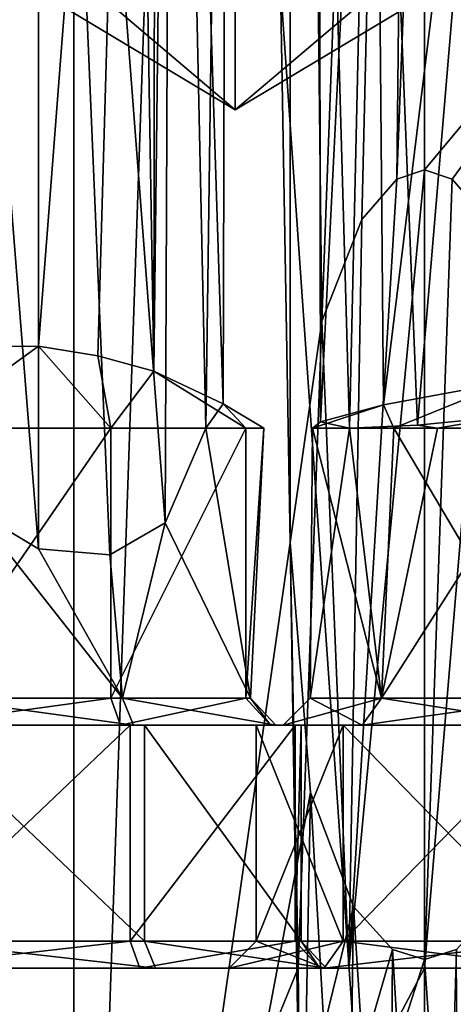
# Model space of a CAD drawing. Header units: millimetres. Extents: x -25 to 90, y -3 to 328.
# Tile 22 of 139: x -7.49 to 0.53, y 21.33 to 39.57. Entities that reach past the tile are written whole.
import ezdxf

# ---------------------------------------------------------------- set-up
doc = ezdxf.new("R2010")
doc.units = ezdxf.units.MM
doc.header["$LTSCALE"] = 65.185185
for name, color, linetype in [('104', 7, 'CONTINUOUS'), ('105', 7, 'CONTINUOUS'), ('11', 7, 'CONTINUOUS'), ('13', 7, 'CONTINUOUS'), ('20', 7, 'CONTINUOUS'), ('21', 7, 'CONTINUOUS'), ('22', 7, 'CONTINUOUS'), ('23', 7, 'CONTINUOUS'), ('24', 7, 'CONTINUOUS'), ('25', 7, 'CONTINUOUS'), ('28', 7, 'CONTINUOUS'), ('29', 7, 'CONTINUOUS'), ('30', 7, 'CONTINUOUS'), ('31', 7, 'CONTINUOUS'), ('32', 7, 'CONTINUOUS'), ('33', 7, 'CONTINUOUS'), ('34', 7, 'CONTINUOUS'), ('35', 7, 'CONTINUOUS'), ('37', 7, 'CONTINUOUS'), ('38', 7, 'CONTINUOUS'), ('40', 7, 'CONTINUOUS'), ('75', 7, 'CONTINUOUS'), ('77', 7, 'CONTINUOUS'), ('82', 7, 'CONTINUOUS'), ('84', 7, 'CONTINUOUS'), ('9', 7, 'CONTINUOUS'), ('97', 7, 'CONTINUOUS'), ('98', 7, 'CONTINUOUS'), ('99', 7, 'CONTINUOUS')]:
    doc.layers.add(name, color=color, linetype=linetype)

msp = doc.modelspace()

# ---------------------------------------------------------------- linework, layer by layer
at = {"layer": '104', "linetype": 'CONTINUOUS'}
for points in [[(0, 22, -15.619), (-1.399, 22, -16.075), (0, 36.784, -21), (0, 22, -15.619)], [(-1.399, 22, -16.075), (-0.51, 36.613, -20.994), (0, 36.784, -21), (-1.399, 22, -16.075)], [(-1.399, 22, -16.075), (-1.158, 35.865, -20.968), (-0.51, 36.613, -20.994), (-1.399, 22, -16.075)], [(-1.399, 22, -16.075), (-1.902, 33.981, -20.914), (-1.158, 35.865, -20.968), (-1.399, 22, -16.075)], [(-2.34, 22, -17.343), (-2.485, 29.882, -20.853), (-1.902, 33.981, -20.914), (-2.34, 22, -17.343)], [(-1.399, 22, -16.075), (-2.34, 22, -17.343), (-1.902, 33.981, -20.914), (-1.399, 22, -16.075)], [(-2.34, 22, -17.343), (-2.278, 16.439, -17.351), (-2.485, 29.882, -20.853), (-2.34, 22, -17.343)], [(-2.278, 16.439, -17.351), (-2.109, 25.257, -20.894), (-2.485, 29.882, -20.853), (-2.278, 16.439, -17.351)], [(-2.278, 16.439, -17.351), (-1.451, 13.741, -17.44), (-2.109, 25.257, -20.894), (-2.278, 16.439, -17.351)], [(-1.451, 13.741, -17.44), (-1.314, 23.143, -20.959), (-2.109, 25.257, -20.894), (-1.451, 13.741, -17.44)], [(-1.451, 13.741, -17.44), (-0.651, 12.768, -17.488), (-1.314, 23.143, -20.959), (-1.451, 13.741, -17.44)], [(-0.651, 12.768, -17.488), (-0.592, 22.35, -20.992), (-1.314, 23.143, -20.959), (-0.651, 12.768, -17.488)], [(-0.651, 12.768, -17.488), (0, 12.549, -17.5), (-0.592, 22.35, -20.992), (-0.651, 12.768, -17.488)], [(0, 12.549, -17.5), (0, 22.165, -21), (-0.592, 22.35, -20.992), (0, 12.549, -17.5)]]:
    msp.add_3dface(points, dxfattribs=at)
at = {"layer": '105', "linetype": 'CONTINUOUS'}
for points in [[(0, 22, -15.619), (0, 36.784, -21), (0.51, 36.614, -20.994), (0, 22, -15.619)], [(0, 22, -15.619), (0.51, 36.614, -20.994), (1.158, 35.866, -20.968), (0, 22, -15.619)], [(1.399, 22, -16.075), (0, 22, -15.619), (1.158, 35.866, -20.968), (1.399, 22, -16.075)], [(0, 22.165, -21), (0.65, 12.767, -17.488), (0.592, 22.35, -20.992), (0, 22.165, -21)], [(0, 12.549, -17.5), (0.65, 12.767, -17.488), (0, 22.165, -21), (0, 12.549, -17.5)]]:
    msp.add_3dface(points, dxfattribs=at)
at = {"layer": '11', "color": 7, "linetype": 'CONTINUOUS', "true_color": 0x0833a0}
for points in [[(-11.743, 22, -12.975), (-10.286, 2.5, -14.158), (-2.34, 22, -17.343), (-11.743, 22, -12.975)], [(0, 22, 17.5), (0, 2.5, 17.5), (-10.286, 2.5, 14.158), (0, 22, 17.5)], [(0, 22, 17.5), (-10.286, 2.5, 14.158), (-9.903, 22, 14.428), (0, 22, 17.5)], [(-2.34, 22, -17.343), (-10.286, 2.5, -14.158), (-2.278, 16.439, -17.351), (-2.34, 22, -17.343)]]:
    msp.add_3dface(points, dxfattribs=at)
at = {"layer": '13', "color": 7, "linetype": 'CONTINUOUS', "true_color": 0x0833a0}
for points in [[(-11.743, 22, -12.975), (-2.34, 22, -17.343), (-9.568, 22, -11.516), (-11.743, 22, -12.975)], [(0, 22, 17.5), (-9.903, 22, 14.428), (-1.857, 22, 13.425), (0, 22, 17.5)], [(-1.857, 22, 13.425), (-9.903, 22, 14.428), (-3.614, 22, 9.182), (-1.857, 22, 13.425)], [(-3.614, 22, 9.182), (-9.903, 22, 14.428), (-5.268, 22, -0.313), (-3.614, 22, 9.182)], [(-5.268, 22, -0.313), (-9.903, 22, 14.428), (-9.858, 22, -0.433), (-5.268, 22, -0.313)], [(-9.568, 22, -11.516), (-2.34, 22, -17.343), (-4.977, 22, -11.395), (-9.568, 22, -11.516)], [(-1.936, 22, -3.474), (-3.614, 22, 9.182), (-5.268, 22, -0.313), (-1.936, 22, -3.474)], [(-4.977, 22, -11.395), (-2.34, 22, -17.343), (-1.816, 22, -8.064), (-4.977, 22, -11.395)], [(-1.857, 22, 4.939), (-3.614, 22, 9.182), (-1.936, 22, -3.474), (-1.857, 22, 4.939)], [(-2.34, 22, -17.343), (-1.399, 22, -16.075), (-1.816, 22, -8.064), (-2.34, 22, -17.343)], [(-1.857, 22, 4.939), (-1.936, 22, -3.474), (-1.816, 22, -8.064), (-1.857, 22, 4.939)], [(1.399, 22, -16.075), (2.34, 22, -17.343), (-1.857, 22, 4.939), (1.399, 22, -16.075)], [(-1.857, 22, 4.939), (2.34, 22, -17.343), (2.386, 22, 3.182), (-1.857, 22, 4.939)], [(2.386, 22, 15.182), (0, 22, 17.5), (-1.857, 22, 13.425), (2.386, 22, 15.182)], [(0, 22, -15.619), (1.399, 22, -16.075), (-1.857, 22, 4.939), (0, 22, -15.619)], [(-1.399, 22, -16.075), (0, 22, -15.619), (-1.857, 22, 4.939), (-1.399, 22, -16.075)], [(-1.399, 22, -16.075), (-1.857, 22, 4.939), (-1.816, 22, -8.064), (-1.399, 22, -16.075)], [(9.903, 22, 14.428), (0, 22, 17.5), (6.628, 22, 13.425), (9.903, 22, 14.428)], [(0, 22, 17.5), (2.386, 22, 15.182), (6.628, 22, 13.425), (0, 22, 17.5)]]:
    msp.add_3dface(points, dxfattribs=at)
at = {"layer": '20', "linetype": 'CONTINUOUS'}
for points in [[(-0.76, 32.436, 7.094), (-0.566, 32, 5.786), (1.547, 32.858, 6.227), (-0.76, 32.436, 7.094)], [(-0.566, 32, 5.786), (2.386, 32, 4.682), (1.547, 32.858, 6.227), (-0.566, 32, 5.786)], [(-2.07, 32, 8.556), (-0.566, 32, 5.786), (-0.76, 32.436, 7.094), (-2.07, 32, 8.556)], [(-1.921, 32.116, 9.254), (-2.07, 32, 8.556), (-0.76, 32.436, 7.094), (-1.921, 32.116, 9.254)], [(-1.388, 32, 11.633), (-2.07, 32, 8.556), (-1.921, 32.116, 9.254), (-1.388, 32, 11.633)]]:
    msp.add_3dface(points, dxfattribs=at)
at = {"layer": '21', "linetype": 'CONTINUOUS'}
for points in [[(-2.07, 32, 8.556), (-1.388, 32, 11.633), (-2.114, 27, 9.182), (-2.07, 32, 8.556)], [(-0.796, 27, 6), (-2.07, 32, 8.556), (-2.114, 27, 9.182), (-0.796, 27, 6)], [(-2.114, 27, 9.182), (-1.388, 32, 11.633), (-0.796, 27, 12.364), (-2.114, 27, 9.182)], [(-0.566, 32, 5.786), (-2.07, 32, 8.556), (-0.796, 27, 6), (-0.566, 32, 5.786)], [(-1.388, 32, 11.633), (0.239, 32, 13.137), (-0.796, 27, 12.364), (-1.388, 32, 11.633)], [(2.386, 27, 4.682), (-0.566, 32, 5.786), (-0.796, 27, 6), (2.386, 27, 4.682)], [(0.239, 32, 13.137), (2.386, 32, 13.682), (-0.796, 27, 12.364), (0.239, 32, 13.137)], [(-0.796, 27, 12.364), (2.386, 32, 13.682), (2.386, 27, 13.682), (-0.796, 27, 12.364)], [(2.386, 32, 4.682), (-0.566, 32, 5.786), (2.386, 27, 4.682), (2.386, 32, 4.682)]]:
    msp.add_3dface(points, dxfattribs=at)
at = {"layer": '22', "linetype": 'CONTINUOUS'}
for points in [[(-2.114, 27, 9.182), (-0.796, 27, 12.364), (-2.614, 26.5, 9.182), (-2.114, 27, 9.182)], [(-1.15, 26.5, 5.646), (-2.114, 27, 9.182), (-2.614, 26.5, 9.182), (-1.15, 26.5, 5.646)], [(-2.614, 26.5, 9.182), (-0.796, 27, 12.364), (-1.15, 26.5, 12.718), (-2.614, 26.5, 9.182)], [(-0.796, 27, 6), (-2.114, 27, 9.182), (-1.15, 26.5, 5.646), (-0.796, 27, 6)], [(2.386, 26.5, 4.182), (-0.796, 27, 6), (-1.15, 26.5, 5.646), (2.386, 26.5, 4.182)], [(-0.796, 27, 12.364), (2.386, 27, 13.682), (-1.15, 26.5, 12.718), (-0.796, 27, 12.364)], [(-1.15, 26.5, 12.718), (2.386, 27, 13.682), (2.386, 26.5, 14.182), (-1.15, 26.5, 12.718)], [(2.386, 27, 4.682), (-0.796, 27, 6), (2.386, 26.5, 4.182), (2.386, 27, 4.682)]]:
    msp.add_3dface(points, dxfattribs=at)
at = {"layer": '23', "linetype": 'CONTINUOUS'}
for points in [[(-1.503, 26.5, 5.293), (-2.614, 26.5, 9.182), (-3.114, 26.5, 9.182), (-1.503, 26.5, 5.293)], [(-3.114, 26.5, 9.182), (-2.614, 26.5, 9.182), (-1.503, 26.5, 13.071), (-3.114, 26.5, 9.182)], [(-1.15, 26.5, 5.646), (-2.614, 26.5, 9.182), (-1.503, 26.5, 5.293), (-1.15, 26.5, 5.646)], [(-2.614, 26.5, 9.182), (-1.15, 26.5, 12.718), (-1.503, 26.5, 13.071), (-2.614, 26.5, 9.182)], [(2.386, 26.5, 3.682), (-1.15, 26.5, 5.646), (-1.503, 26.5, 5.293), (2.386, 26.5, 3.682)], [(-1.15, 26.5, 12.718), (2.386, 26.5, 14.182), (-1.503, 26.5, 13.071), (-1.15, 26.5, 12.718)], [(2.386, 26.5, 14.182), (2.386, 26.5, 14.682), (-1.503, 26.5, 13.071), (2.386, 26.5, 14.182)], [(2.386, 26.5, 4.182), (-1.15, 26.5, 5.646), (2.386, 26.5, 3.682), (2.386, 26.5, 4.182)]]:
    msp.add_3dface(points, dxfattribs=at)
at = {"layer": '24', "linetype": 'CONTINUOUS'}
for points in [[(-1.503, 26.5, 5.293), (-3.114, 26.5, 9.182), (-1.503, 22.5, 5.293), (-1.503, 26.5, 5.293)], [(-3.114, 26.5, 9.182), (-1.503, 26.5, 13.071), (-3.114, 22.5, 9.182), (-3.114, 26.5, 9.182)], [(-1.503, 22.5, 5.293), (-3.114, 26.5, 9.182), (-3.114, 22.5, 9.182), (-1.503, 22.5, 5.293)], [(-3.114, 22.5, 9.182), (-1.503, 26.5, 13.071), (-1.503, 22.5, 13.071), (-3.114, 22.5, 9.182)], [(-1.503, 26.5, 13.071), (2.386, 26.5, 14.682), (-1.503, 22.5, 13.071), (-1.503, 26.5, 13.071)], [(-1.503, 22.5, 13.071), (2.386, 26.5, 14.682), (2.386, 22.5, 14.682), (-1.503, 22.5, 13.071)], [(2.386, 26.5, 3.682), (-1.503, 26.5, 5.293), (2.386, 22.5, 3.682), (2.386, 26.5, 3.682)], [(2.386, 22.5, 3.682), (-1.503, 26.5, 5.293), (-1.503, 22.5, 5.293), (2.386, 22.5, 3.682)]]:
    msp.add_3dface(points, dxfattribs=at)
at = {"layer": '25', "linetype": 'CONTINUOUS'}
for points in [[(1.547, 32.222, 13.227), (0.239, 32, 13.137), (-0.126, 32.057, 12.801), (1.547, 32.222, 13.227)], [(2.386, 32, 13.682), (0.239, 32, 13.137), (1.547, 32.222, 13.227), (2.386, 32, 13.682)], [(0.239, 32, 13.137), (-1.388, 32, 11.633), (-0.126, 32.057, 12.801), (0.239, 32, 13.137)]]:
    msp.add_3dface(points, dxfattribs=at)
at = {"layer": '28', "linetype": 'CONTINUOUS'}
for points in [[(-5.805, 32, -1.713), (-9.248, 32, -1.803), (-7.145, 33.518, -3.959), (-5.805, 32, -1.713)], [(-7.145, 33.518, -3.959), (-9.248, 32, -1.803), (-8.383, 33.515, -4.188), (-7.145, 33.518, -3.959)], [(-6.042, 33.34, -4.109), (-5.805, 32, -1.713), (-7.145, 33.518, -3.959), (-6.042, 33.34, -4.109)], [(-5.01, 33.06, -4.616), (-5.805, 32, -1.713), (-6.042, 33.34, -4.109), (-5.01, 33.06, -4.616)], [(-3.307, 32, -4.084), (-5.805, 32, -1.713), (-5.01, 33.06, -4.616), (-3.307, 32, -4.084)], [(-3.726, 32.452, -6.564), (-3.307, 32, -4.084), (-5.01, 33.06, -4.616), (-3.726, 32.452, -6.564)], [(-4.044, 32, -8.892), (-2.97, 32, -6.596), (-3.726, 32.452, -6.564), (-4.044, 32, -8.892)], [(-2.97, 32, -6.596), (-3.307, 32, -4.084), (-3.726, 32.452, -6.564), (-2.97, 32, -6.596)]]:
    msp.add_3dface(points, dxfattribs=at)
at = {"layer": '29', "linetype": 'CONTINUOUS'}
for points in [[(-9.248, 32, -1.803), (-5.805, 32, -1.713), (-9.248, 27, -1.803), (-9.248, 32, -1.803)], [(-9.248, 27, -1.803), (-5.805, 32, -1.713), (-5.805, 27, -1.713), (-9.248, 27, -1.803)], [(-5.805, 32, -1.713), (-3.307, 32, -4.084), (-5.805, 27, -1.713), (-5.805, 32, -1.713)], [(-5.805, 27, -1.713), (-3.307, 32, -4.084), (-3.307, 27, -4.084), (-5.805, 27, -1.713)]]:
    msp.add_3dface(points, dxfattribs=at)
at = {"layer": '30', "linetype": 'CONTINUOUS'}
for points in [[(-9.248, 27, -1.803), (-5.805, 27, -1.713), (-9.451, 26.5, -1.346), (-9.248, 27, -1.803)], [(-9.451, 26.5, -1.346), (-5.805, 27, -1.713), (-5.626, 26.5, -1.246), (-9.451, 26.5, -1.346)], [(-5.805, 27, -1.713), (-3.307, 27, -4.084), (-5.626, 26.5, -1.246), (-5.805, 27, -1.713)], [(-5.626, 26.5, -1.246), (-3.307, 27, -4.084), (-2.85, 26.5, -3.88), (-5.626, 26.5, -1.246)]]:
    msp.add_3dface(points, dxfattribs=at)
at = {"layer": '31', "linetype": 'CONTINUOUS'}
for points in [[(-9.655, 26.5, -0.89), (-9.451, 26.5, -1.346), (-5.446, 26.5, -0.78), (-9.655, 26.5, -0.89)], [(-9.451, 26.5, -1.346), (-5.626, 26.5, -1.246), (-5.446, 26.5, -0.78), (-9.451, 26.5, -1.346)], [(-9.389, 26.5, -11.049), (-5.181, 26.5, -10.939), (-5.384, 26.5, -10.482), (-9.389, 26.5, -11.049)], [(-9.21, 26.5, -10.582), (-9.389, 26.5, -11.049), (-5.384, 26.5, -10.482), (-9.21, 26.5, -10.582)], [(-5.626, 26.5, -1.246), (-2.85, 26.5, -3.88), (-5.446, 26.5, -0.78), (-5.626, 26.5, -1.246)], [(-5.446, 26.5, -0.78), (-2.85, 26.5, -3.88), (-2.393, 26.5, -3.677), (-5.446, 26.5, -0.78)], [(-5.181, 26.5, -10.939), (-2.283, 26.5, -7.885), (-5.384, 26.5, -10.482), (-5.181, 26.5, -10.939)], [(-5.384, 26.5, -10.482), (-2.283, 26.5, -7.885), (-2.75, 26.5, -7.706), (-5.384, 26.5, -10.482)], [(-2.393, 26.5, -3.677), (-2.85, 26.5, -3.88), (-2.75, 26.5, -7.706), (-2.393, 26.5, -3.677)], [(-2.283, 26.5, -7.885), (-2.393, 26.5, -3.677), (-2.75, 26.5, -7.706), (-2.283, 26.5, -7.885)]]:
    msp.add_3dface(points, dxfattribs=at)
at = {"layer": '32', "linetype": 'CONTINUOUS'}
for points in [[(-9.655, 26.5, -0.89), (-5.446, 26.5, -0.78), (-9.655, 22.5, -0.89), (-9.655, 26.5, -0.89)], [(-9.655, 22.5, -0.89), (-5.446, 26.5, -0.78), (-5.447, 22.5, -0.779), (-9.655, 22.5, -0.89)], [(-5.446, 26.5, -0.78), (-2.393, 26.5, -3.677), (-5.447, 22.5, -0.779), (-5.446, 26.5, -0.78)], [(-5.447, 22.5, -0.779), (-2.393, 26.5, -3.677), (-2.393, 22.5, -3.677), (-5.447, 22.5, -0.779)]]:
    msp.add_3dface(points, dxfattribs=at)
at = {"layer": '33', "linetype": 'CONTINUOUS'}
for points in [[(-4.044, 32, -8.892), (-4.801, 30.248, -9.575), (-3.217, 27, -7.527), (-4.044, 32, -8.892)], [(-2.97, 32, -6.596), (-4.044, 32, -8.892), (-3.217, 27, -7.527), (-2.97, 32, -6.596)], [(-3.307, 32, -4.084), (-2.97, 32, -6.596), (-3.307, 27, -4.084), (-3.307, 32, -4.084)], [(-3.307, 27, -4.084), (-2.97, 32, -6.596), (-3.217, 27, -7.527), (-3.307, 27, -4.084)], [(-9.03, 27, -10.115), (-5.587, 27, -10.025), (-8.322, 30.469, -10.322), (-9.03, 27, -10.115)], [(-5.587, 27, -10.025), (-7.145, 29.77, -10.406), (-8.322, 30.469, -10.322), (-5.587, 27, -10.025)], [(-4.801, 30.248, -9.575), (-5.824, 29.655, -10.122), (-5.587, 27, -10.025), (-4.801, 30.248, -9.575)], [(-3.217, 27, -7.527), (-4.801, 30.248, -9.575), (-5.587, 27, -10.025), (-3.217, 27, -7.527)], [(-5.824, 29.655, -10.122), (-7.145, 29.77, -10.406), (-5.587, 27, -10.025), (-5.824, 29.655, -10.122)]]:
    msp.add_3dface(points, dxfattribs=at)
at = {"layer": '34', "linetype": 'CONTINUOUS'}
for points in [[(-5.181, 26.5, -10.939), (-9.389, 26.5, -11.049), (-5.181, 22.5, -10.939), (-5.181, 26.5, -10.939)], [(-5.181, 22.5, -10.939), (-9.389, 26.5, -11.049), (-9.389, 22.5, -11.049), (-5.181, 22.5, -10.939)], [(-2.283, 26.5, -7.885), (-5.181, 26.5, -10.939), (-2.283, 22.5, -7.885), (-2.283, 26.5, -7.885)], [(-2.283, 22.5, -7.885), (-5.181, 26.5, -10.939), (-5.181, 22.5, -10.939), (-2.283, 22.5, -7.885)], [(-2.393, 26.5, -3.677), (-2.283, 26.5, -7.885), (-2.393, 22.5, -3.677), (-2.393, 26.5, -3.677)], [(-2.393, 22.5, -3.677), (-2.283, 26.5, -7.885), (-2.283, 22.5, -7.885), (-2.393, 22.5, -3.677)]]:
    msp.add_3dface(points, dxfattribs=at)
at = {"layer": '35', "linetype": 'CONTINUOUS'}
for points in [[(-1.857, 22, 13.425), (-3.614, 22, 9.182), (-1.503, 22.5, 13.071), (-1.857, 22, 13.425)], [(-3.614, 22, 9.182), (-1.857, 22, 4.939), (-3.114, 22.5, 9.182), (-3.614, 22, 9.182)], [(-3.614, 22, 9.182), (-3.114, 22.5, 9.182), (-1.503, 22.5, 13.071), (-3.614, 22, 9.182)], [(-1.857, 22, 4.939), (-1.503, 22.5, 5.293), (-3.114, 22.5, 9.182), (-1.857, 22, 4.939)], [(2.386, 22, 15.182), (-1.857, 22, 13.425), (2.386, 22.5, 14.682), (2.386, 22, 15.182)], [(-1.857, 22, 13.425), (-1.503, 22.5, 13.071), (2.386, 22.5, 14.682), (-1.857, 22, 13.425)], [(-1.857, 22, 4.939), (2.386, 22, 3.182), (-1.503, 22.5, 5.293), (-1.857, 22, 4.939)], [(2.386, 22, 3.182), (2.386, 22.5, 3.682), (-1.503, 22.5, 5.293), (2.386, 22, 3.182)]]:
    msp.add_3dface(points, dxfattribs=at)
at = {"layer": '37', "linetype": 'CONTINUOUS'}
for points in [[(-5.268, 22, -0.313), (-9.858, 22, -0.433), (-5.447, 22.5, -0.779), (-5.268, 22, -0.313)], [(-9.858, 22, -0.433), (-9.655, 22.5, -0.89), (-5.447, 22.5, -0.779), (-9.858, 22, -0.433)], [(-5.268, 22, -0.313), (-5.447, 22.5, -0.779), (-2.393, 22.5, -3.677), (-5.268, 22, -0.313)], [(-1.936, 22, -3.474), (-5.268, 22, -0.313), (-2.393, 22.5, -3.677), (-1.936, 22, -3.474)]]:
    msp.add_3dface(points, dxfattribs=at)
at = {"layer": '38', "linetype": 'CONTINUOUS'}
for points in [[(-9.568, 22, -11.516), (-4.977, 22, -11.395), (-9.389, 22.5, -11.049), (-9.568, 22, -11.516)], [(-4.977, 22, -11.395), (-5.181, 22.5, -10.939), (-9.389, 22.5, -11.049), (-4.977, 22, -11.395)], [(-4.977, 22, -11.395), (-1.816, 22, -8.064), (-5.181, 22.5, -10.939), (-4.977, 22, -11.395)], [(-1.816, 22, -8.064), (-2.283, 22.5, -7.885), (-5.181, 22.5, -10.939), (-1.816, 22, -8.064)], [(-1.936, 22, -3.474), (-2.393, 22.5, -3.677), (-2.283, 22.5, -7.885), (-1.936, 22, -3.474)], [(-1.816, 22, -8.064), (-1.936, 22, -3.474), (-2.283, 22.5, -7.885), (-1.816, 22, -8.064)]]:
    msp.add_3dface(points, dxfattribs=at)
at = {"layer": '40', "linetype": 'CONTINUOUS'}
for points in [[(-1.388, 32, 11.633), (-1.921, 32.116, 9.254), (-1.953, 52, 9.727), (-1.388, 32, 11.633)], [(-1.388, 32, 11.633), (-1.953, 52, 9.727), (-0.928, 52, 12.202), (-1.388, 32, 11.633)], [(-1.921, 32.116, 9.254), (-0.928, 52, 7.252), (-1.953, 52, 9.727), (-1.921, 32.116, 9.254)], [(-1.921, 32.116, 9.254), (-0.76, 32.436, 7.094), (-0.928, 52, 7.252), (-1.921, 32.116, 9.254)], [(-0.126, 32.057, 12.801), (-1.388, 32, 11.633), (-0.928, 52, 12.202), (-0.126, 32.057, 12.801)], [(-0.928, 52, 7.252), (-0.76, 32.436, 7.094), (1.26, 48.893, 6.238), (-0.928, 52, 7.252)], [(-0.126, 32.057, 12.801), (-0.928, 52, 12.202), (1.547, 52, 13.227), (-0.126, 32.057, 12.801)], [(1.547, 32.222, 13.227), (-0.126, 32.057, 12.801), (1.547, 52, 13.227), (1.547, 32.222, 13.227)], [(-0.76, 32.436, 7.094), (1.547, 32.858, 6.227), (1.26, 48.893, 6.238), (-0.76, 32.436, 7.094)]]:
    msp.add_3dface(points, dxfattribs=at)
at = {"layer": '75', "linetype": 'CONTINUOUS'}
for points in [[(-8.322, 30.469, -10.322), (-7.145, 29.77, -10.406), (-9.62, 61.036, -14.878), (-8.322, 30.469, -10.322)], [(-7.145, 29.77, -10.406), (-7.145, 60.858, -15.888), (-9.62, 61.036, -14.878), (-7.145, 29.77, -10.406)], [(-7.145, 55.327, -7.804), (-8.383, 33.515, -4.188), (-9.345, 55.322, -8.593), (-7.145, 55.327, -7.804)], [(-7.145, 33.518, -3.959), (-8.383, 33.515, -4.188), (-7.145, 55.327, -7.804), (-7.145, 33.518, -3.959)]]:
    msp.add_3dface(points, dxfattribs=at)
at = {"layer": '77', "linetype": 'CONTINUOUS'}
for points in [[(-3.726, 32.452, -6.564), (-5.01, 33.06, -4.616), (-4.671, 61.896, -10.003), (-3.726, 32.452, -6.564)], [(-5.01, 33.06, -4.616), (-4.969, 58.485, -9.131), (-4.671, 61.896, -10.003), (-5.01, 33.06, -4.616)], [(-3.726, 32.452, -6.564), (-4.671, 61.896, -10.003), (-3.645, 61.466, -12.441), (-3.726, 32.452, -6.564)], [(-4.044, 32, -8.892), (-3.645, 61.466, -12.441), (-4.671, 61.036, -14.878), (-4.044, 32, -8.892)], [(-4.044, 32, -8.892), (-3.726, 32.452, -6.564), (-3.645, 61.466, -12.441), (-4.044, 32, -8.892)], [(-7.145, 60.858, -15.888), (-4.801, 30.248, -9.575), (-4.671, 61.036, -14.878), (-7.145, 60.858, -15.888)], [(-4.801, 30.248, -9.575), (-4.044, 32, -8.892), (-4.671, 61.036, -14.878), (-4.801, 30.248, -9.575)], [(-7.145, 29.77, -10.406), (-5.824, 29.655, -10.122), (-7.145, 60.858, -15.888), (-7.145, 29.77, -10.406)], [(-5.824, 29.655, -10.122), (-4.801, 30.248, -9.575), (-7.145, 60.858, -15.888), (-5.824, 29.655, -10.122)], [(-5.01, 33.06, -4.616), (-5.388, 56.282, -8.453), (-4.969, 58.485, -9.131), (-5.01, 33.06, -4.616)], [(-6.042, 33.34, -4.109), (-7.145, 33.518, -3.959), (-5.388, 56.282, -8.453), (-6.042, 33.34, -4.109)], [(-7.145, 33.518, -3.959), (-7.145, 55.327, -7.804), (-5.388, 56.282, -8.453), (-7.145, 33.518, -3.959)], [(-5.01, 33.06, -4.616), (-6.042, 33.34, -4.109), (-5.388, 56.282, -8.453), (-5.01, 33.06, -4.616)]]:
    msp.add_3dface(points, dxfattribs=at)
at = {"layer": '82', "linetype": 'CONTINUOUS'}
for points in [[(-5.975, 40, 5.975), (-3.5, 37.897, 3.5), (-7, 40, 3.5), (-5.975, 40, 5.975)], [(-7, 40, 3.5), (-3.5, 37.897, 3.5), (-5.975, 40, 1.025), (-7, 40, 3.5)], [(-3.5, 40, 7), (-3.5, 37.897, 3.5), (-5.975, 40, 5.975), (-3.5, 40, 7)], [(-5.975, 40, 1.025), (-3.5, 37.897, 3.5), (-3.5, 40), (-5.975, 40, 1.025)]]:
    msp.add_3dface(points, dxfattribs=at)
at = {"layer": '84', "linetype": 'CONTINUOUS'}
for points in [[(-3.5, 37.897, 3.5), (-3.5, 40, 7), (-1.025, 40, 5.975), (-3.5, 37.897, 3.5)], [(-3.5, 40), (-3.5, 37.897, 3.5), (-1.025, 40, 1.025), (-3.5, 40)], [(-1.025, 40, 1.025), (-3.5, 37.897, 3.5), (0, 40, 3.5), (-1.025, 40, 1.025)], [(0, 40, 3.5), (-3.5, 37.897, 3.5), (-1.025, 40, 5.975), (0, 40, 3.5)]]:
    msp.add_3dface(points, dxfattribs=at)
at = {"layer": '9', "color": 7, "linetype": 'CONTINUOUS', "true_color": 0x0833a0}
for points in [[(0, 22, 17.5), (9.903, 22, 14.428), (0, 2.5, 17.5), (0, 22, 17.5)], [(0, 2.5, 17.5), (9.903, 22, 14.428), (10.286, 2.5, 14.158), (0, 2.5, 17.5)]]:
    msp.add_3dface(points, dxfattribs=at)
at = {"layer": '97', "linetype": 'CONTINUOUS'}
for points in [[(-9.21, 26.5, -10.582), (-5.384, 26.5, -10.482), (-9.03, 27, -10.115), (-9.21, 26.5, -10.582)], [(-5.384, 26.5, -10.482), (-5.587, 27, -10.025), (-9.03, 27, -10.115), (-5.384, 26.5, -10.482)], [(-5.384, 26.5, -10.482), (-2.75, 26.5, -7.706), (-5.587, 27, -10.025), (-5.384, 26.5, -10.482)], [(-2.75, 26.5, -7.706), (-3.217, 27, -7.527), (-5.587, 27, -10.025), (-2.75, 26.5, -7.706)], [(-2.85, 26.5, -3.88), (-3.307, 27, -4.084), (-3.217, 27, -7.527), (-2.85, 26.5, -3.88)], [(-2.75, 26.5, -7.706), (-2.85, 26.5, -3.88), (-3.217, 27, -7.527), (-2.75, 26.5, -7.706)]]:
    msp.add_3dface(points, dxfattribs=at)
at = {"layer": '98', "linetype": 'CONTINUOUS'}
for points in [[(-6.49, 95, 19.972), (-12.344, 95, 16.989), (-12.343, 2, 16.989), (-6.49, 95, 19.972)], [(-12.344, 95, -16.989), (-6.49, 95, -19.972), (-12.343, 2, -16.989), (-12.344, 95, -16.989)], [(-6.489, 2, 19.972), (-6.49, 95, 19.972), (-12.343, 2, 16.989), (-6.489, 2, 19.972)], [(-12.343, 2, -16.989), (-6.49, 95, -19.972), (-6.489, 2, -19.972), (-12.343, 2, -16.989)], [(0, 50, 21), (-6.49, 95, 19.972), (0, 2, 21), (0, 50, 21)], [(0, 2, 21), (-6.49, 95, 19.972), (-6.489, 2, 19.972), (0, 2, 21)], [(-6.49, 95, -19.972), (-3.5, 88.5, -20.706), (-6.489, 2, -19.972), (-6.49, 95, -19.972)], [(-3.5, 88.5, -20.706), (-2.485, 29.882, -20.853), (-6.489, 2, -19.972), (-3.5, 88.5, -20.706)], [(-3.5, 88.5, -20.706), (-2.475, 86.025, -20.854), (-2.485, 29.882, -20.853), (-3.5, 88.5, -20.706)], [(-2.485, 29.882, -20.853), (-2.475, 86.025, -20.854), (-1.902, 33.981, -20.914), (-2.485, 29.882, -20.853)], [(-2.475, 86.025, -20.854), (0, 85, -21), (-1.902, 33.981, -20.914), (-2.475, 86.025, -20.854)], [(-1.902, 33.981, -20.914), (0, 85, -21), (-1.158, 35.865, -20.968), (-1.902, 33.981, -20.914)], [(-1.158, 35.865, -20.968), (0, 85, -21), (-0.51, 36.613, -20.994), (-1.158, 35.865, -20.968)], [(-0.51, 36.613, -20.994), (0, 85, -21), (0, 50, -21), (-0.51, 36.613, -20.994)], [(0, 36.784, -21), (-0.51, 36.613, -20.994), (0, 50, -21), (0, 36.784, -21)], [(-2.485, 29.882, -20.853), (-2.109, 25.257, -20.894), (-6.489, 2, -19.972), (-2.485, 29.882, -20.853)], [(-2.109, 25.257, -20.894), (-1.314, 23.143, -20.959), (-6.489, 2, -19.972), (-2.109, 25.257, -20.894)], [(-1.314, 23.143, -20.959), (-0.592, 22.35, -20.992), (-6.489, 2, -19.972), (-1.314, 23.143, -20.959)], [(-0.592, 22.35, -20.992), (0, 22.165, -21), (-6.489, 2, -19.972), (-0.592, 22.35, -20.992)], [(0, 22.165, -21), (0, 2, -21), (-6.489, 2, -19.972), (0, 22.165, -21)]]:
    msp.add_3dface(points, dxfattribs=at)
at = {"layer": '99', "linetype": 'CONTINUOUS'}
for points in [[(0, 36.784, -21), (0, 50, -21), (5.372, 43.222, -20.301), (0, 36.784, -21)], [(0, 50, 21), (0, 2, 21), (6.489, 2, 19.972), (0, 50, 21)], [(5.371, 43.222, 20.301), (0, 50, 21), (6.489, 2, 19.972), (5.371, 43.222, 20.301)], [(5.372, 43.222, -20.301), (0, 2, -21), (2.108, 25.256, -20.894), (5.372, 43.222, -20.301)], [(0, 2, -21), (5.372, 43.222, -20.301), (6.489, 2, -19.972), (0, 2, -21)], [(0, 36.784, -21), (5.372, 43.222, -20.301), (0.51, 36.614, -20.994), (0, 36.784, -21)], [(0.51, 36.614, -20.994), (5.372, 43.222, -20.301), (1.158, 35.866, -20.968), (0.51, 36.614, -20.994)], [(2.108, 25.256, -20.894), (0, 2, -21), (1.314, 23.143, -20.959), (2.108, 25.256, -20.894)], [(1.314, 23.143, -20.959), (0, 2, -21), (0.592, 22.35, -20.992), (1.314, 23.143, -20.959)], [(0, 2, -21), (0, 22.165, -21), (0.592, 22.35, -20.992), (0, 2, -21)]]:
    msp.add_3dface(points, dxfattribs=at)

doc.saveas('drawing.dxf')
